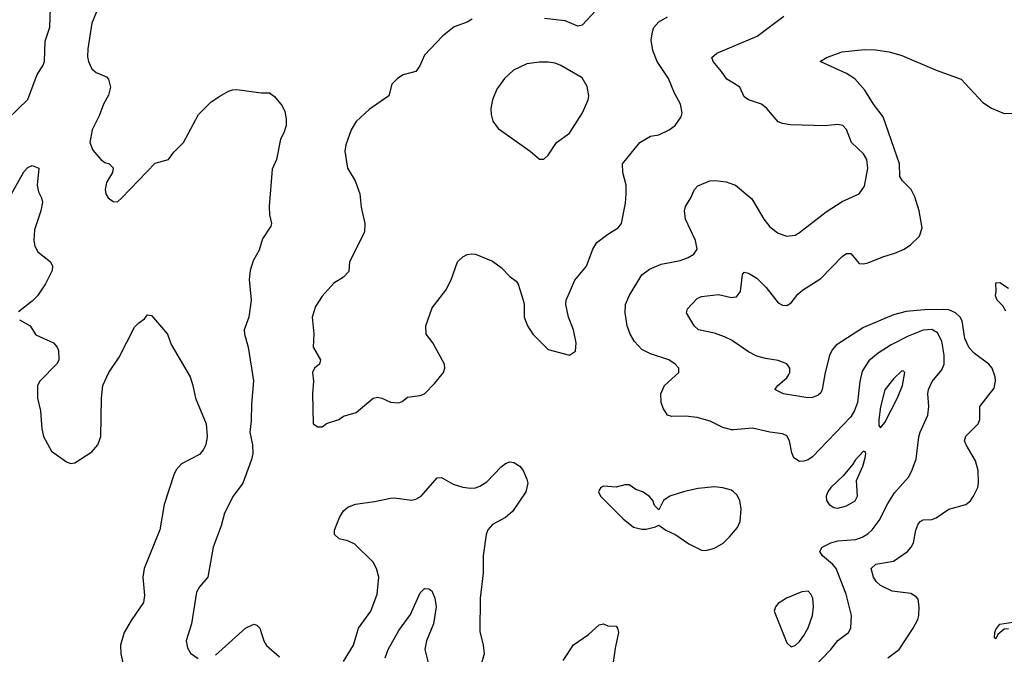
# Model space of a CAD drawing. Header units: inches. Extents: x 1245430 to 1420861, y 606325 to 671315.
# Tile 211 of 256: x 1346651 to 1351270, y 635547 to 638527. Entities that reach past the tile are written whole.
import ezdxf

# ---------------------------------------------------------------- set-up
doc = ezdxf.new("R2010")
doc.units = ezdxf.units.IN
doc.header["$MEASUREMENT"] = 0
doc.layers.add('B3643', color=7, linetype='Continuous')
doc.layers.add('B3653', color=7, linetype='Continuous')

msp = doc.modelspace()

# ---------------------------------------------------------------- linework, layer by layer
at = {"layer": 'B3643', "color": 5}
for points, elevation in [([(1346545.6, 638014.4), (1346688.6, 638151.4), (1346732.9, 638270), (1346760.2, 638310), (1346767, 638330), (1346770, 638426), (1346791.9, 638491.9), (1346797.4, 638630)], 940), ([(1347037.4, 638630), (1346990.2, 638510), (1346970.3, 638390), (1346970, 638352), (1346973.4, 638330), (1346990, 638295.5), (1347010, 638279.3), (1347058.4, 638258.4), (1347067.9, 638247.9), (1347077.3, 638210), (1347067.9, 638172.1), (1347044, 638130), (1347023.8, 638076.2), (1346990.5, 638009.5), (1346980.7, 637950), (1346994, 637914), (1347031.3, 637870), (1347050, 637856), (1347070.5, 637850.5), (1347090, 637831.3), (1347086.8, 637810), (1347058.3, 637761.7), (1347051.7, 637730), (1347054.9, 637710), (1347066.4, 637690), (1347090, 637674), (1347110, 637672.4), (1347130, 637690.4), (1347287.2, 637852.8), (1347350, 637870.8), (1347374.7, 637905.2), (1347419.7, 637950), (1347490, 638081.6), (1347550, 638140.5), (1347590, 638168), (1347630, 638190.5), (1347650, 638198), (1347670, 638199.1), (1347783.5, 638183.5), (1347823.6, 638183.6), (1347846.4, 638166.4), (1347882, 638122), (1347895.5, 638095.5), (1347901.4, 638061.4), (1347900.7, 638030), (1347890, 637995.3), (1347874.6, 637965.4), (1347855.3, 637870), (1347834.9, 637825.1), (1347821.7, 637650), (1347823.1, 637610), (1347832.4, 637570), (1347830, 637558), (1347790, 637497.2), (1347775.1, 637444.9), (1347746, 637394), (1347731.6, 637350), (1347727.5, 637307.5), (1347736.4, 637210), (1347726, 637130), (1347704.4, 637070), (1347705.3, 637050), (1347723.1, 636990), (1347748.1, 636831.9), (1347738.5, 636721.5), (1347737.3, 636642.7), (1347730.4, 636590), (1347743.6, 636530), (1347744.6, 636490), (1347738.5, 636461.5), (1347697.4, 636350), (1347652.8, 636290), (1347611.6, 636210), (1347596.5, 636150), (1347559, 636050), (1347534, 635910), (1347495.3, 635864.7), (1347480.5, 635839.5), (1347456.5, 635690), (1347432.2, 635610), (1347438.3, 635578.3), (1347453.1, 635553.1), (1347487.8, 635527.7)], 940), ([(1348774.4, 638530), (1348750, 638516), (1348690, 638493.3), (1348634.9, 638450), (1348550, 638360.9), (1348528.2, 638310), (1348510, 638283.7), (1348450, 638267.3), (1348422.8, 638250), (1348396.3, 638223.7), (1348382.8, 638170), (1348290, 638104.5), (1348230, 638049.5), (1348206.7, 638010), (1348181.2, 637938.8), (1348175.8, 637910), (1348188.5, 637830), (1348224.9, 637770), (1348247.3, 637710), (1348253, 637647), (1348270.3, 637570), (1348268.2, 637530), (1348198.7, 637390), (1348195.3, 637344.7), (1348170, 637317.4), (1348125.5, 637290), (1348070, 637229.3), (1348039.2, 637180.8), (1348023.1, 637130), (1348031.4, 637051.4), (1348028.3, 636990), (1348063.1, 636930), (1348057.3, 636910), (1348034, 636890), (1348025.5, 636870), (1348029.1, 636830), (1348024.2, 636770), (1348027.7, 636630), (1348050, 636616), (1348070, 636616), (1348090, 636631), (1348148, 636650), (1348170, 636666), (1348230, 636683), (1348310, 636750.3), (1348330, 636754.9), (1348350.3, 636750.3), (1348390, 636730.5), (1348430, 636727.3), (1348445.6, 636734.4), (1348470, 636754.8), (1348530, 636763.1), (1348549.7, 636770.3), (1348599.3, 636820.7), (1348639.3, 636870), (1348646, 636890), (1348644.5, 636910), (1348590, 637009.2), (1348558, 637050), (1348556.2, 637090), (1348586.6, 637173.4), (1348650, 637257.3), (1348674.7, 637305.3), (1348704.7, 637390), (1348730, 637413), (1348750, 637423.8), (1348770, 637428.2), (1348790, 637426), (1348870, 637393), (1348910, 637363), (1348950, 637320.5), (1348979.9, 637299.9), (1348990, 637284.7), (1349012.7, 637210), (1349017.1, 637190), (1349018.4, 637130), (1349033.4, 637090), (1349058.8, 637050), (1349130, 636978.8), (1349230, 636952), (1349258, 636970), (1349262, 637010), (1349249.4, 637070), (1349225.2, 637130), (1349212.7, 637190), (1349215.1, 637210), (1349255.6, 637304.4), (1349310.8, 637369.2), (1349339.7, 637450), (1349359, 637481), (1349410, 637520.3), (1349459.5, 637550), (1349475.1, 637570), (1349493.9, 637666.1), (1349496.9, 637710), (1349495.8, 637750), (1349480.7, 637810), (1349479.5, 637850), (1349560.7, 637950), (1349610, 637980.3), (1349650, 637986), (1349698.4, 638010), (1349726, 638030), (1349755.1, 638070), (1349758.4, 638090), (1349751.3, 638130), (1349722.6, 638182.6), (1349694.6, 638250), (1349642.3, 638330), (1349621.5, 638381.5), (1349613.7, 638430), (1349619.2, 638470), (1349626.9, 638490), (1349650, 638517.5), (1349690, 638539.7)], 960), ([(1349354.7, 638570), (1349290, 638500.6), (1349270, 638497), (1349210, 638521.8), (1349113.1, 638533.1)], 960), ([(1350000, 638228.2), (1349967.9, 638248), (1349944.2, 638284.2), (1349904, 638330), (1349897.6, 638350), (1349922, 638370), (1350000, 638402.5)], 940), ([(1346604.5, 637695.5), (1346670, 637813.1), (1346690, 637833.1), (1346710, 637843), (1346741, 637830), (1346733.4, 637750), (1346738.9, 637718.9), (1346753.1, 637690), (1346757.4, 637670), (1346750, 637629.2), (1346720.5, 637539.5), (1346717, 637490), (1346722.9, 637462.9), (1346736.7, 637436.7), (1346795.5, 637390), (1346804.9, 637370), (1346802.8, 637350), (1346772.8, 637287.2), (1346735.3, 637230), (1346710, 637204.7), (1346645.4, 637154.5)], 920), ([(1350000, 636601.4), (1349990, 636600.6), (1349950, 636612.5), (1349890, 636642.6), (1349830, 636659.8), (1349774.1, 636665.9), (1349710, 636664.5), (1349690, 636669.4), (1349670, 636702.7), (1349660.4, 636730), (1349658.9, 636770), (1349676.2, 636810), (1349744, 636870), (1349744, 636890), (1349726.6, 636910), (1349697, 636930), (1349610, 636957.6), (1349570, 636978.6), (1349535.6, 637015.6), (1349515.5, 637050), (1349501.3, 637090), (1349492.4, 637150), (1349493.8, 637190), (1349509.8, 637230), (1349570.5, 637329.5), (1349605.1, 637354.9), (1349661.1, 637378.9), (1349750, 637395.9), (1349787.3, 637410), (1349814.4, 637425.6), (1349829.7, 637450), (1349821, 637490), (1349774.7, 637590), (1349769.6, 637630), (1349775.1, 637650), (1349799.6, 637690), (1349817.2, 637730), (1349832.5, 637747.5), (1349888.7, 637770), (1349912.5, 637772.5), (1349965.2, 637765.2), (1350000, 637753.8)], 940), ([(1350000, 637016), (1349990, 637022.9), (1349958.1, 637038.1), (1349910, 637054.7), (1349835.1, 637070), (1349815.6, 637090), (1349779.5, 637150), (1349783.7, 637170), (1349830, 637218), (1349850, 637227), (1349930, 637236.5), (1349990, 637223.1), (1350000, 637224.3)], 920), ([(1346650, 637117.4), (1346700.3, 637090), (1346727, 637047), (1346810, 637008.9), (1346826.5, 636990), (1346833.6, 636973.6), (1346835.2, 636930), (1346827.4, 636912.6), (1346745.3, 636830), (1346735.3, 636810), (1346734.9, 636750), (1346748, 636690), (1346754.4, 636605.6), (1346762.3, 636570), (1346801.1, 636501.1), (1346870, 636450.5), (1346890, 636443.8), (1346910, 636446), (1346990, 636498), (1347017, 636530), (1347031.3, 636570), (1347035.6, 636750), (1347041.6, 636810), (1347069.6, 636870), (1347117.3, 636942.7), (1347190, 637082.8), (1347210, 637104), (1347237.2, 637122.8), (1347250, 637141), (1347270, 637137.3), (1347344.9, 637050), (1347362, 637002), (1347450.6, 636850), (1347464, 636810), (1347475.5, 636750), (1347526, 636630), (1347530.2, 636570), (1347524, 636530), (1347512.6, 636507.4), (1347494, 636486), (1347410, 636442), (1347385.9, 636414.1), (1347373.8, 636390), (1347329, 636250), (1347307.9, 636132.1), (1347234.3, 635950), (1347228.9, 635910), (1347236.3, 635823.7), (1347231.6, 635790), (1347173.7, 635706.4), (1347141.3, 635650), (1347124.7, 635590), (1347125, 635550), (1347156.5, 635410)], 920), ([(1348170, 635512.7), (1348216.4, 635590), (1348241, 635670), (1348297.7, 635750), (1348328.4, 635830), (1348335.6, 635910), (1348325.7, 635950), (1348310, 635980.5), (1348223.6, 636063.6), (1348190, 636080.4), (1348149.3, 636090), (1348127.8, 636110), (1348128.2, 636130), (1348135.4, 636150), (1348151, 636190), (1348170, 636220.3), (1348190, 636238.3), (1348227.2, 636252.8), (1348315.9, 636264.1), (1348390, 636280.5), (1348410, 636281.6), (1348490, 636270.5), (1348510, 636275.5), (1348535.1, 636290), (1348610, 636375.5), (1348630, 636378), (1348685.5, 636345.5), (1348730, 636331.3), (1348766.8, 636326.8), (1348790, 636329.4), (1348810, 636336.3), (1348843, 636357), (1348910, 636427.4), (1348930, 636442.3), (1348950, 636450.2), (1348970, 636447.2), (1348997, 636430), (1349013.1, 636410), (1349030.3, 636370), (1349034.6, 636350), (1349026.3, 636310), (1348963, 636217), (1348930.2, 636189.8), (1348870, 636156.4), (1348847.8, 636132.2), (1348840.2, 636110), (1348825.4, 636010), (1348824.9, 635930), (1348811.7, 635810), (1348810, 635654), (1348825.7, 635590), (1348830.4, 635550), (1348813.4, 635490)], 940), ([(1350000, 636309.9), (1349990, 636318.4), (1349950.6, 636329.4), (1349910, 636334), (1349834.6, 636325.4), (1349770, 636312.3), (1349702, 636290), (1349672, 636270), (1349650, 636226), (1349630, 636246), (1349622, 636270), (1349604, 636290), (1349573.2, 636310), (1349541.1, 636321.1), (1349510, 636342.7), (1349490, 636342.7), (1349450, 636332.7), (1349390, 636336), (1349378, 636330), (1349370, 636318), (1349366.8, 636310), (1349376, 636290), (1349482.5, 636182.5), (1349530, 636144.7), (1349570, 636134), (1349590, 636134), (1349634.6, 636145.4), (1349650, 636154), (1349682, 636130), (1349730, 636107.7), (1349790, 636065.5), (1349850, 636036), (1349870, 636034.8), (1349910, 636044.9), (1349951.3, 636068.7), (1349981.7, 636098.3), (1350000, 636120.4)], 960), ([(1348365, 635530), (1348380.3, 635570), (1348430, 635658.9), (1348485.2, 635734.8), (1348530, 635835.5), (1348550, 635855.5), (1348570, 635854), (1348584.7, 635844.7), (1348598.4, 635810), (1348605.3, 635770), (1348592.1, 635690), (1348558.9, 635610), (1348552.2, 635570), (1348567.3, 635507.3)], 920), ([(1347570, 635543.6), (1347710, 635670.2), (1347750, 635689), (1347764.1, 635684.1), (1347778.5, 635670), (1347796.9, 635610), (1347808.6, 635588.6), (1347870, 635534.9)], 940), ([(1349201.4, 635518.6), (1349250, 635592), (1349320.1, 635639.9), (1349370, 635686), (1349390, 635690.8), (1349410, 635681), (1349450, 635678.8), (1349456.3, 635670), (1349460.4, 635650), (1349444.4, 635575.6), (1349421.5, 635410)], 940)]:
    msp.add_lwpolyline(points, dxfattribs=dict(at, elevation=elevation))
at = {"layer": 'B3643', "color": 5, "elevation": 980}
msp.add_lwpolyline([(1349130, 638328), (1349090, 638328), (1349030, 638319.7), (1348967.7, 638290), (1348926, 638250), (1348890, 638201.2), (1348868.5, 638150), (1348861.6, 638110), (1348862.4, 638082.4), (1348870.5, 638050.5), (1348896.4, 638016.4), (1349046, 637910), (1349090, 637871.3), (1349110, 637871.3), (1349130, 637891.3), (1349169.3, 637950), (1349230, 637994.8), (1349291.8, 638090), (1349318, 638150), (1349320.9, 638170), (1349313.4, 638213.4), (1349290, 638254.5), (1349190, 638311.5), (1349162.8, 638322.8)], close=True, dxfattribs=at)
at = {"layer": 'B3653', "color": 5}
for points, elevation in [([(1350000, 638402.5), (1350111.1, 638448.9), (1350236.5, 638543.5)], 940), ([(1350000, 637224.3), (1350014, 637226), (1350033, 637250), (1350042, 637330), (1350050, 637340.7), (1350070, 637337.4), (1350110, 637314), (1350152.8, 637270), (1350210, 637197.8), (1350230, 637186.8), (1350250, 637185.6), (1350270, 637198), (1350302.1, 637237.9), (1350323.4, 637256.6), (1350410, 637311.8), (1350510, 637414.9), (1350530, 637428.9), (1350550, 637428.7), (1350590, 637382), (1350610, 637380.2), (1350630, 637384.8), (1350705.1, 637414.9), (1350756.9, 637430), (1350800.5, 637450), (1350829.7, 637470), (1350873.3, 637510), (1350884.6, 637550), (1350870.4, 637630), (1350850, 637695.1), (1350832.7, 637730), (1350792.7, 637770), (1350780.8, 637790), (1350778.3, 637850), (1350701.9, 638070), (1350656.1, 638130), (1350615.5, 638195.5), (1350569.1, 638249.1), (1350530, 638275), (1350406.6, 638330), (1350436, 638350), (1350510, 638375.3), (1350613.1, 638386.9), (1350665.6, 638385.6), (1350730, 638375.8), (1350790, 638358.8), (1350950, 638289.3), (1351068.2, 638248.2), (1351170, 638137.6), (1351210, 638112.2), (1351270, 638086.7), (1351330, 638088.4)], 920), ([(1350000, 637753.8), (1350010, 637750.6), (1350086.3, 637686.3), (1350142.4, 637590), (1350170, 637554.9), (1350210, 637523.8), (1350250, 637510.5), (1350290, 637515.5), (1350310, 637528), (1350434.7, 637625.3), (1350510, 637673.1), (1350589.3, 637710), (1350614.2, 637745.8), (1350629.7, 637830), (1350625.1, 637870), (1350610, 637897.6), (1350553, 637950), (1350530.8, 638010.8), (1350512.3, 638030), (1350490, 638034.7), (1350430, 638028.2), (1350266.9, 638033.1), (1350230, 638038.9), (1350210, 638048), (1350156.2, 638110), (1350132, 638130), (1350070.8, 638150.8), (1350050, 638165.1), (1350029.6, 638210), (1350000, 638228.2)], 940), ([(1351277.8, 637157.8), (1351263, 637183), (1351237, 637210), (1351229.5, 637230), (1351232.7, 637250), (1351230, 637291), (1351250, 637293), (1351290, 637266)], 880), ([(1350724.7, 635530), (1350777.4, 635570), (1350843.1, 635670), (1350864.4, 635710), (1350869.7, 635730), (1350871.2, 635770), (1350865.7, 635805.7), (1350857.4, 635817.4), (1350832.3, 635832.3), (1350744, 635844), (1350689.8, 635870), (1350668.9, 635888.9), (1350656.5, 635910), (1350646, 635950), (1350667, 635970), (1350750, 635983.8), (1350815.6, 636030), (1350834, 636050), (1350844.2, 636070), (1350855.2, 636130), (1350864.7, 636155.3), (1350876.4, 636170), (1350890, 636177.8), (1350930, 636180.1), (1350950, 636188.6), (1351010, 636229.4), (1351089.8, 636250.2), (1351111.6, 636268.4), (1351126.6, 636290), (1351145.7, 636330), (1351149.7, 636350), (1351147.9, 636410), (1351135.6, 636455.6), (1351091, 636530), (1351083.5, 636550), (1351089.2, 636570.8), (1351148.2, 636630), (1351155.4, 636650), (1351156.3, 636710), (1351222.7, 636797.3), (1351228.8, 636830), (1351226.8, 636850), (1351212.8, 636890), (1351197.2, 636910), (1351130, 636959.4), (1351105.5, 636985.5), (1351085.8, 637030), (1351072.3, 637112.3), (1351063.2, 637130), (1351042, 637150), (1351010, 637164), (1350986.4, 637166.4), (1350895.5, 637164.5), (1350810, 637156.1), (1350750, 637140.7), (1350610, 637081.3), (1350480.8, 636999.2), (1350462.9, 636977.1), (1350450.9, 636950), (1350430.2, 636870), (1350416.1, 636790), (1350410, 636775.1), (1350396.5, 636763.5), (1350370, 636752.8), (1350349.1, 636750.9), (1350234, 636770), (1350194.5, 636790), (1350207.6, 636810), (1350250, 636844.9), (1350259.7, 636860.3), (1350264.1, 636870), (1350263.5, 636890), (1350250.9, 636910.9), (1350210, 636926.8), (1350150, 636935.3), (1350110, 636946.5), (1350070, 636967.2), (1350000, 637016)], 920), ([(1350375.1, 635484.9), (1350457.2, 635570), (1350490, 635612.2), (1350539.6, 635650), (1350549.6, 635670), (1350554, 635730), (1350529, 635830), (1350481.4, 635950), (1350464.8, 635970), (1350417.1, 636010), (1350405.7, 636030), (1350415.8, 636050), (1350456, 636070), (1350490, 636079.4), (1350573.5, 636086.5), (1350603.2, 636096.8), (1350630, 636113.6), (1350650, 636131.6), (1350684, 636176), (1350724.3, 636255.7), (1350755.3, 636304.7), (1350821.1, 636378.9), (1350835.2, 636404.8), (1350856.2, 636463.8), (1350868.8, 636568.8), (1350875, 636590), (1350911.7, 636670), (1350916.5, 636710), (1350912.3, 636770), (1350915.2, 636790), (1350932.1, 636827.9), (1350977, 636883), (1350988.2, 636910), (1350987.8, 636952.2), (1350977.1, 637017.1), (1350956.4, 637056.4), (1350930, 637072.7), (1350890, 637068.4), (1350818.6, 637041.4), (1350739.9, 637000.1), (1350678.5, 636961.5), (1350634.2, 636925.8), (1350604.1, 636875.9), (1350592.6, 636827.4), (1350581.3, 636730), (1350567.9, 636692.1), (1350550, 636661.5), (1350370, 636474.2), (1350350, 636460.3), (1350330, 636453.5), (1350310, 636452.9), (1350282.6, 636470), (1350273.2, 636493.2), (1350262.7, 636550), (1350250, 636572.8), (1350230, 636582.6), (1350170, 636589.7), (1350088.7, 636608.7), (1350000, 636601.4)], 940), ([(1350000, 636120.4), (1350018, 636142), (1350031.5, 636170), (1350035.8, 636230), (1350030, 636268.7), (1350016.2, 636296.2), (1350000, 636309.9)], 960), ([(1351290, 635667.1), (1351270, 635665.3), (1351239.5, 635640.5), (1351230, 635619.6), (1351223.9, 635623.9), (1351225.7, 635650), (1351230, 635663.8), (1351250, 635688.7), (1351310, 635698.7)], 880)]:
    msp.add_lwpolyline(points, dxfattribs=dict(at, elevation=elevation))
at = {"layer": 'B3653', "color": 5, "elevation": 960}
for points in [[(1350790, 636878), (1350750, 636840.5), (1350710, 636789.5), (1350690, 636709), (1350682, 636650), (1350681.6, 636621.6), (1350690, 636611), (1350710, 636634.8), (1350770, 636750.7), (1350792, 636810), (1350804, 636870), (1350797, 636877)], [(1350610, 636501.2), (1350570, 636459.5), (1350559.7, 636440.3), (1350514.7, 636385.3), (1350456.9, 636330), (1350442.4, 636310), (1350435.3, 636290), (1350436.9, 636270), (1350448.8, 636250), (1350470, 636236.5), (1350490, 636233.1), (1350530, 636244.9), (1350570, 636268.1), (1350581.5, 636290), (1350577, 636363), (1350607, 636430), (1350618.4, 636470), (1350621.2, 636490), (1350618, 636498)], [(1350350, 635843), (1350319.9, 635840.1), (1350248.8, 635811.2), (1350210, 635785.2), (1350197.3, 635770), (1350190.7, 635750), (1350250, 635600.5), (1350270, 635581.7), (1350290, 635587.9), (1350310, 635606.9), (1350330, 635635.6), (1350350, 635672.2), (1350371.2, 635730), (1350375.7, 635770), (1350371.6, 635810), (1350363, 635830)]]:
    msp.add_lwpolyline(points, close=True, dxfattribs=at)

doc.saveas('drawing.dxf')
